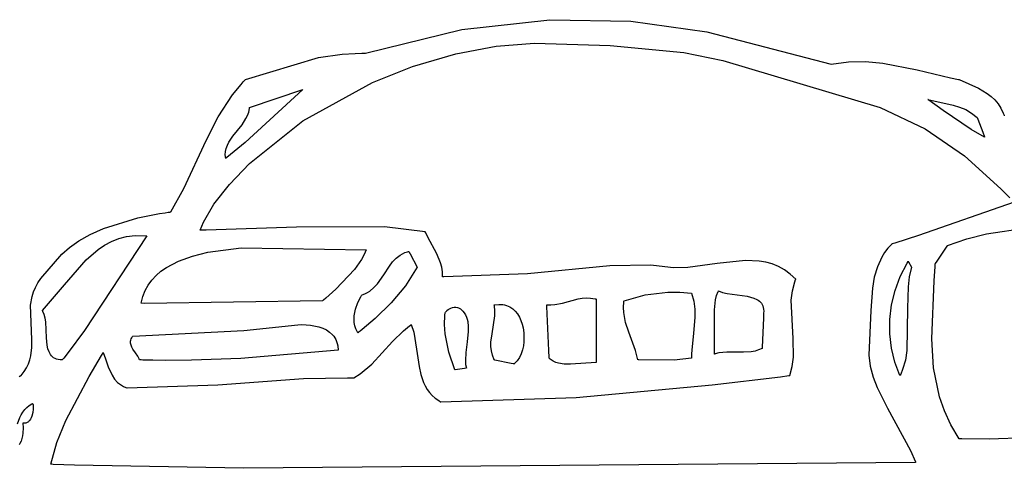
# Model space of a CAD drawing. Extents: x 21.3 to 51.6, y -34 to 34.1.
# Tile 86 of 117: x 42.2 to 43.9, y 12.1 to 12.9. Entities that reach past the tile are written whole.
import ezdxf

# ---------------------------------------------------------------- set-up
doc = ezdxf.new("R2010")
doc.units = 0

msp = doc.modelspace()

# ---------------------------------------------------------------- linework, layer by layer
at = {"layer": 'Layer 1', "color": 7, "linetype": 'CONTINUOUS'}
for p, q in [((42.968001, 12.871934), (43.116704, 12.88854)), ((43.116704, 12.88854), (43.253925, 12.885991)), ((42.805148, 12.832128), (42.968001, 12.871934)), ((43.253925, 12.885991), (43.38233, 12.868329)), ((43.38233, 12.868329), (43.592353, 12.813695)), ((42.602161, 12.787337), (42.725599, 12.824739)), ((42.725599, 12.824739), (42.765844, 12.830105)), ((42.765844, 12.830105), (42.787592, 12.831449)), ((42.787592, 12.831449), (42.798873, 12.831722)), ((42.798873, 12.831722), (42.801736, 12.831745)), ((42.801736, 12.831745), (42.803174, 12.83175)), ((42.803174, 12.83175), (42.803894, 12.83175)), ((42.803894, 12.83175), (42.805148, 12.832128)), ((43.592353, 12.813695), (43.621671, 12.817637)), ((43.621671, 12.817637), (43.650931, 12.817823)), ((43.650931, 12.817823), (43.680074, 12.815052)), ((43.680074, 12.815052), (43.737776, 12.803846)), ((43.737776, 12.803846), (43.794306, 12.790422)), ((42.60146, 12.786663), (42.601957, 12.787185)), ((42.601957, 12.787185), (42.602161, 12.787337)), ((43.794306, 12.790422), (43.8082, 12.787469)), ((43.8082, 12.787469), (43.808633, 12.787382)), ((43.808633, 12.787382), (43.808916, 12.787325)), ((43.808916, 12.787325), (43.809099, 12.787269)), ((43.809099, 12.787269), (43.841638, 12.772596)), ((42.580439, 12.761655), (42.594687, 12.779253)), ((42.594687, 12.779253), (42.598515, 12.78351)), ((42.598515, 12.78351), (42.600471, 12.785615)), ((42.600471, 12.785615), (42.60146, 12.786663)), ((42.699298, 12.77064), (42.601446, 12.68099)), ((42.609018, 12.740085), (42.699298, 12.77064)), ((43.841638, 12.772596), (43.856364, 12.763812)), ((42.556163, 12.724175), (42.580439, 12.761655)), ((43.756239, 12.753971), (43.798734, 12.744096)), ((43.7563, 12.753927), (43.756252, 12.753961)), ((43.756396, 12.753859), (43.7563, 12.753927)), ((43.757931, 12.75277), (43.756396, 12.753859)), ((43.856364, 12.763812), (43.863072, 12.758674)), ((43.863072, 12.758674), (43.869241, 12.752892)), ((42.607642, 12.732489), (42.608841, 12.738402)), ((42.608841, 12.738402), (42.609004, 12.739927)), ((42.609004, 12.739927), (42.609013, 12.740023)), ((42.609013, 12.740023), (42.609017, 12.740071)), ((43.782221, 12.735277), (43.757931, 12.75277)), ((43.798734, 12.744096), (43.809616, 12.74084)), ((43.809616, 12.74084), (43.820153, 12.736559)), ((43.869241, 12.752892), (43.874793, 12.746356)), ((43.874793, 12.746356), (43.879652, 12.738955)), ((43.879652, 12.738955), (43.883741, 12.730581)), ((42.53572, 12.684566), (42.556163, 12.724175)), ((42.596354, 12.711101), (42.603037, 12.721419)), ((42.603037, 12.721419), (42.605664, 12.726841)), ((42.605664, 12.726841), (42.607642, 12.732489)), ((43.82929, 12.702946), (43.782221, 12.735277)), ((43.820153, 12.736559), (43.83019, 12.730877)), ((43.83019, 12.730877), (43.839573, 12.723416)), ((43.839578, 12.723403), (43.8396, 12.723345)), ((43.8396, 12.723345), (43.839693, 12.723097)), ((43.839693, 12.723097), (43.840647, 12.720552)), ((43.840647, 12.720552), (43.84892, 12.698492)), ((43.883741, 12.730581), (43.884634, 12.728323)), ((43.884634, 12.728323), (43.88506, 12.727168)), ((43.88506, 12.727168), (43.885268, 12.726583)), ((43.885268, 12.726583), (43.885371, 12.72629)), ((43.885371, 12.72629), (43.885404, 12.726195)), ((42.580896, 12.691484), (42.596354, 12.711101)), ((42.574194, 12.681566), (42.580896, 12.691484)), ((43.852071, 12.690086), (43.82929, 12.702946)), ((43.84892, 12.698492), (43.851833, 12.690725)), ((43.851833, 12.690725), (43.852057, 12.690128)), ((43.852057, 12.690128), (43.852072, 12.690088)), ((42.497713, 12.603351), (42.53572, 12.684566)), ((42.568338, 12.665683), (42.569558, 12.671163)), ((42.569558, 12.671163), (42.571553, 12.676445)), ((42.571553, 12.676445), (42.574194, 12.681566)), ((42.601446, 12.68099), (42.576663, 12.660546)), ((42.568023, 12.659966), (42.568338, 12.665683)), ((42.568742, 12.653972), (42.568023, 12.659966)), ((42.568865, 12.654073), (42.568773, 12.653996)), ((42.569231, 12.654378), (42.568865, 12.654073)), ((42.570703, 12.655603), (42.569231, 12.654378)), ((42.576663, 12.660546), (42.570703, 12.655603)), ((42.475842, 12.563945), (42.497713, 12.603351)), ((42.420056, 12.553706), (42.456556, 12.560841)), ((42.456556, 12.560841), (42.466543, 12.562398)), ((42.466543, 12.562398), (42.47167, 12.56314)), ((42.47167, 12.56314), (42.474268, 12.563502)), ((42.474268, 12.563502), (42.475576, 12.56368)), ((42.475576, 12.56368), (42.475842, 12.563945)), ((42.361983, 12.535855), (42.420056, 12.553706)), ((42.320502, 12.514804), (42.339416, 12.525612)), ((42.435408, 12.523416), (42.330136, 12.36326)), ((42.339416, 12.525612), (42.361983, 12.535855)), ((42.387863, 12.51872), (42.401168, 12.522083)), ((42.401168, 12.522083), (42.41549, 12.523816)), ((42.41549, 12.523816), (42.435408, 12.523416)), ((43.82181, 12.518516), (43.855426, 12.526984)), ((43.855426, 12.526984), (43.925206, 12.536971)), ((42.304743, 12.503669), (42.320502, 12.514804)), ((42.352984, 12.500398), (42.363877, 12.507723)), ((42.363877, 12.507723), (42.375468, 12.513882)), ((42.375468, 12.513882), (42.387863, 12.51872)), ((43.771776, 12.48065), (43.788943, 12.505827)), ((43.788943, 12.505827), (43.789543, 12.506706)), ((43.789543, 12.506706), (43.789573, 12.50675)), ((43.78958, 12.506754), (43.82181, 12.518516)), ((42.255905, 12.451348), (42.291643, 12.492442)), ((42.291643, 12.492442), (42.304743, 12.503669)), ((42.332863, 12.482868), (42.352984, 12.500398)), ((42.489089, 12.480739), (42.512625, 12.489203)), ((42.512625, 12.489203), (42.538476, 12.495552)), ((42.538476, 12.495552), (42.595056, 12.502945)), ((42.595056, 12.502945), (42.806242, 12.499806)), ((42.802874, 12.491825), (42.798338, 12.483568)), ((42.806242, 12.499806), (42.802874, 12.491825)), ((42.856908, 12.485453), (42.863784, 12.490798)), ((42.863784, 12.490798), (42.867659, 12.493039)), ((42.867659, 12.493039), (42.87187, 12.494951)), ((42.87187, 12.494951), (42.876451, 12.496501)), ((42.876451, 12.496501), (42.877659, 12.496829)), ((42.877659, 12.496829), (42.878272, 12.496984)), ((42.878272, 12.496984), (42.878427, 12.497021)), ((42.878473, 12.497012), (42.878515, 12.496931)), ((42.878515, 12.496931), (42.878696, 12.496587)), ((42.878696, 12.496587), (42.880488, 12.493182)), ((42.880488, 12.493182), (42.892353, 12.47064)), ((42.296315, 12.440619), (42.332863, 12.482868)), ((42.468385, 12.469901), (42.489089, 12.480739)), ((42.798338, 12.483568), (42.786368, 12.466579)), ((42.835987, 12.457197), (42.84568, 12.472197)), ((42.84568, 12.472197), (42.850964, 12.479169)), ((42.850964, 12.479169), (42.856908, 12.485453)), ((43.709556, 12.454571), (43.721094, 12.477313)), ((43.721094, 12.477313), (43.722732, 12.480077)), ((43.722732, 12.480077), (43.722836, 12.480249)), ((43.722836, 12.480249), (43.722888, 12.480335)), ((43.722916, 12.48034), (43.722957, 12.480268)), ((43.722957, 12.480268), (43.723381, 12.479525)), ((43.723381, 12.479525), (43.728459, 12.47064)), ((43.766853, 12.447178), (43.768447, 12.471254)), ((43.768447, 12.471254), (43.768626, 12.474245)), ((43.768626, 12.474245), (43.768712, 12.47574)), ((43.768712, 12.47574), (43.768734, 12.476113)), ((43.768734, 12.476113), (43.768736, 12.47616)), ((43.768753, 12.476217), (43.768817, 12.47631)), ((43.768817, 12.47631), (43.769088, 12.476708)), ((43.769088, 12.476708), (43.771776, 12.48065)), ((42.443771, 12.448629), (42.45103, 12.456431)), ((42.45103, 12.456431), (42.459257, 12.463512)), ((42.459257, 12.463512), (42.468385, 12.469901)), ((42.786368, 12.466579), (42.75507, 12.433205)), ((42.825632, 12.44247), (42.835987, 12.457197)), ((42.892353, 12.47064), (42.872822, 12.438826)), ((43.700821, 12.430922), (43.709556, 12.454571)), ((43.724759, 12.454183), (43.722737, 12.436979)), ((43.728459, 12.47064), (43.724759, 12.454183)), ((42.247023, 12.436095), (42.25101, 12.443755)), ((42.25101, 12.443755), (42.255905, 12.451348)), ((42.259019, 12.397031), (42.296315, 12.440619)), ((42.432409, 12.430725), (42.437542, 12.44007)), ((42.437542, 12.44007), (42.443771, 12.448629)), ((42.819518, 12.435839), (42.825632, 12.44247)), ((42.872822, 12.438826), (42.848604, 12.409876)), ((43.76257, 12.349295), (43.766853, 12.447178)), ((42.238939, 12.405981), (42.241595, 12.420933)), ((42.241595, 12.420933), (42.243916, 12.428488)), ((42.243916, 12.428488), (42.247023, 12.436095)), ((42.428437, 12.420559), (42.432409, 12.430725)), ((42.75507, 12.433205), (42.738158, 12.418248)), ((42.797185, 12.420387), (42.798667, 12.422557)), ((42.798667, 12.422557), (42.799047, 12.423079)), ((42.799047, 12.423079), (42.799238, 12.423337)), ((42.799238, 12.423337), (42.799286, 12.423401)), ((42.7993, 12.423417), (42.804045, 12.4253)), ((42.804045, 12.4253), (42.808405, 12.427515)), ((42.808405, 12.427515), (42.812414, 12.430031)), ((42.812414, 12.430031), (42.819518, 12.435839)), ((43.242355, 12.413696), (43.278334, 12.4236)), ((43.278334, 12.4236), (43.316442, 12.428151)), ((43.316442, 12.428151), (43.336543, 12.428099)), ((43.336543, 12.428099), (43.356242, 12.426195)), ((43.356242, 12.426195), (43.36023, 12.413049)), ((43.397148, 12.414942), (43.398946, 12.422367)), ((43.398946, 12.422367), (43.401456, 12.429074)), ((43.401456, 12.429074), (43.401825, 12.429857)), ((43.401825, 12.429857), (43.402015, 12.430244)), ((43.402015, 12.430244), (43.402063, 12.43034)), ((43.402073, 12.430361), (43.409045, 12.427751)), ((43.409045, 12.427751), (43.416809, 12.4259)), ((43.416809, 12.4259), (43.450382, 12.421142)), ((43.450382, 12.421142), (43.461947, 12.418108)), ((43.694921, 12.406676), (43.700821, 12.430922)), ((43.722737, 12.436979), (43.721941, 12.401157)), ((42.241138, 12.34828), (42.238939, 12.405981)), ((42.425689, 12.409541), (42.428437, 12.420559)), ((42.42605, 12.40951), (42.425709, 12.409529)), ((42.431491, 12.409225), (42.42605, 12.40951)), ((42.732628, 12.413695), (42.431491, 12.409225)), ((42.732718, 12.413765), (42.732654, 12.413713)), ((42.732974, 12.413973), (42.732718, 12.413765)), ((42.734003, 12.41481), (42.732974, 12.413973)), ((42.738158, 12.418248), (42.734003, 12.41481)), ((42.788112, 12.399536), (42.791953, 12.410584)), ((42.791953, 12.410584), (42.797185, 12.420387)), ((42.848604, 12.409876), (42.82126, 12.383531)), ((43.022908, 12.40675), (43.030425, 12.407516)), ((43.022934, 12.406577), (43.022913, 12.406716)), ((43.023016, 12.406024), (43.022934, 12.406577)), ((43.023168, 12.404923), (43.023016, 12.406024)), ((43.023842, 12.396347), (43.023168, 12.404923)), ((43.030425, 12.407516), (43.037286, 12.407142)), ((43.037286, 12.407142), (43.040473, 12.406557)), ((43.040473, 12.406557), (43.043502, 12.405722)), ((43.043502, 12.405722), (43.046373, 12.404648)), ((43.046373, 12.404648), (43.049089, 12.403346)), ((43.111804, 12.40662), (43.111798, 12.40675)), ((43.111798, 12.40675), (43.118547, 12.406514)), ((43.111923, 12.404022), (43.111804, 12.40662)), ((43.118547, 12.406514), (43.12517, 12.407054)), ((43.12517, 12.407054), (43.138201, 12.409768)), ((43.138201, 12.409768), (43.164561, 12.416855)), ((43.164561, 12.416855), (43.171453, 12.417957)), ((43.171453, 12.417957), (43.178548, 12.418443)), ((43.178548, 12.418443), (43.185888, 12.418139)), ((43.185888, 12.418139), (43.193514, 12.41687)), ((43.193514, 12.41687), (43.194489, 12.416635)), ((43.194489, 12.416635), (43.194979, 12.416511)), ((43.194979, 12.416511), (43.195102, 12.416479)), ((43.195132, 12.41644), (43.195132, 12.416342)), ((43.195132, 12.416342), (43.195132, 12.415321)), ((43.195132, 12.415321), (43.195132, 12.410533)), ((43.195132, 12.410533), (43.195132, 12.30953)), ((43.241515, 12.402471), (43.242095, 12.411728)), ((43.242095, 12.411728), (43.242245, 12.412915)), ((43.242245, 12.412915), (43.242327, 12.413511)), ((43.242327, 12.413511), (43.242348, 12.41366)), ((43.36023, 12.413049), (43.362102, 12.399675)), ((43.395266, 12.398345), (43.397148, 12.414942)), ((43.461947, 12.418108), (43.466909, 12.415871)), ((43.466909, 12.415871), (43.46913, 12.414522)), ((43.46913, 12.414522), (43.471156, 12.413)), ((43.471156, 12.413), (43.472971, 12.41129)), ((43.472971, 12.41129), (43.474561, 12.409378)), ((43.474561, 12.409378), (43.475908, 12.40725)), ((43.475908, 12.40725), (43.476998, 12.404892)), ((43.476998, 12.404892), (43.477814, 12.402288)), ((43.691885, 12.382142), (43.694921, 12.406676)), ((42.259047, 12.39698), (42.259025, 12.397018)), ((42.25909, 12.396904), (42.259047, 12.39698)), ((42.259763, 12.395663), (42.25909, 12.396904)), ((42.261968, 12.390303), (42.259763, 12.395663)), ((42.263501, 12.384407), (42.261968, 12.390303)), ((42.78576, 12.382233), (42.786029, 12.387976)), ((42.786029, 12.387976), (42.788112, 12.399536)), ((42.938602, 12.37328), (42.939373, 12.388528)), ((42.939373, 12.388528), (42.939602, 12.39078)), ((42.939602, 12.39078), (42.939778, 12.391941)), ((42.939778, 12.391941), (42.940106, 12.393067)), ((42.940106, 12.393067), (42.940577, 12.394153)), ((42.940577, 12.394153), (42.941181, 12.395195)), ((42.941181, 12.395195), (42.941908, 12.396188)), ((42.941908, 12.396188), (42.942749, 12.397128)), ((42.942749, 12.397128), (42.944731, 12.398827)), ((42.944731, 12.398827), (42.94705, 12.400258)), ((42.94705, 12.400258), (42.949627, 12.401383)), ((42.949627, 12.401383), (42.952386, 12.402165)), ((42.952386, 12.402165), (42.955248, 12.402568)), ((42.955248, 12.402568), (42.958135, 12.402556)), ((42.958135, 12.402556), (42.960969, 12.402091)), ((42.960969, 12.402091), (42.962342, 12.401677)), ((42.962342, 12.401677), (42.963672, 12.401137)), ((42.963672, 12.401137), (42.964951, 12.400465)), ((42.964951, 12.400465), (42.965567, 12.400078)), ((42.965567, 12.400078), (42.966542, 12.399304)), ((42.966542, 12.399304), (42.969599, 12.396265)), ((42.969599, 12.396265), (42.972153, 12.393033)), ((42.972153, 12.393033), (42.974242, 12.389621)), ((42.974242, 12.389621), (42.975902, 12.386043)), ((43.019131, 12.35791), (43.023703, 12.388147)), ((43.023703, 12.388147), (43.023842, 12.396347)), ((43.049089, 12.403346), (43.05406, 12.400107)), ((43.05406, 12.400107), (43.058428, 12.396095)), ((43.058428, 12.396095), (43.062208, 12.391403)), ((43.062208, 12.391403), (43.065412, 12.386122)), ((43.115356, 12.329635), (43.111923, 12.404022)), ((43.24192, 12.393595), (43.241515, 12.402471)), ((43.245068, 12.376766), (43.24192, 12.393595)), ((43.362102, 12.399675), (43.362346, 12.386106)), ((43.395406, 12.360977), (43.395266, 12.398345)), ((43.477814, 12.402288), (43.478341, 12.399424)), ((43.478416, 12.391859), (43.478058, 12.384153)), ((43.478341, 12.399424), (43.478562, 12.396287)), ((43.478452, 12.392637), (43.478416, 12.391859)), ((43.478461, 12.392819), (43.478452, 12.392637)), ((43.478562, 12.396287), (43.478463, 12.392861)), ((43.721941, 12.401157), (43.720842, 12.329624)), ((42.264501, 12.378096), (42.263501, 12.384407)), ((42.265959, 12.351138), (42.264501, 12.378096)), ((42.59937, 12.36347), (42.690471, 12.372855)), ((42.690471, 12.372855), (42.697336, 12.373401)), ((42.697336, 12.373401), (42.712288, 12.372414)), ((42.712288, 12.372414), (42.726497, 12.369539)), ((42.786069, 12.376637), (42.78576, 12.382233)), ((42.787, 12.371279), (42.786069, 12.376637)), ((42.788599, 12.366252), (42.787, 12.371279)), ((42.806904, 12.371254), (42.79964, 12.365325)), ((42.82126, 12.383531), (42.806904, 12.371254)), ((42.939704, 12.357788), (42.938602, 12.37328)), ((42.975902, 12.386043), (42.97717, 12.382313)), ((42.97717, 12.382313), (42.978082, 12.378444)), ((42.978082, 12.378444), (42.978985, 12.370344)), ((43.065412, 12.386122), (43.068056, 12.380343)), ((43.068056, 12.380343), (43.070151, 12.374159)), ((43.070151, 12.374159), (43.071714, 12.367661)), ((43.250292, 12.360802), (43.245068, 12.376766)), ((43.362346, 12.386106), (43.359905, 12.358512)), ((43.478058, 12.384153), (43.475771, 12.334945)), ((43.691746, 12.357629), (43.691885, 12.382142)), ((42.330136, 12.36326), (42.302123, 12.325968)), ((42.411803, 12.353971), (42.59937, 12.36347)), ((42.726497, 12.369539), (42.733059, 12.367244)), ((42.733059, 12.367244), (42.73912, 12.364298)), ((42.73912, 12.364298), (42.744573, 12.360642)), ((42.744573, 12.360642), (42.749314, 12.356217)), ((42.749314, 12.356217), (42.751384, 12.353696)), ((42.790913, 12.361647), (42.788599, 12.366252)), ((42.792352, 12.359531), (42.790913, 12.361647)), ((42.792467, 12.35962), (42.79241, 12.359575)), ((42.792581, 12.359709), (42.792467, 12.35962)), ((42.792808, 12.359888), (42.792581, 12.359709)), ((42.793264, 12.360247), (42.792808, 12.359888)), ((42.794176, 12.360966), (42.793264, 12.360247)), ((42.795998, 12.362411), (42.794176, 12.360966)), ((42.79964, 12.365325), (42.795998, 12.362411)), ((42.946207, 12.326799), (42.939704, 12.357788)), ((42.978905, 12.361856), (42.976968, 12.344149)), ((42.978985, 12.370344), (42.978905, 12.361856)), ((43.017323, 12.343497), (43.019131, 12.35791)), ((43.071714, 12.367661), (43.072908, 12.35953)), ((43.072908, 12.35953), (43.073038, 12.344447)), ((43.261986, 12.329707), (43.250292, 12.360802)), ((43.359905, 12.358512), (43.356812, 12.330528)), ((43.395133, 12.32342), (43.395406, 12.360977)), ((43.694533, 12.333446), (43.691746, 12.357629)), ((42.241165, 12.334381), (42.241138, 12.34828)), ((42.26711, 12.338335), (42.265959, 12.351138)), ((42.268278, 12.332529), (42.26711, 12.338335)), ((42.407839, 12.343628), (42.407983, 12.345436)), ((42.407916, 12.341861), (42.407839, 12.343628)), ((42.408193, 12.340131), (42.407916, 12.341861)), ((42.407983, 12.345436), (42.408369, 12.347287)), ((42.408648, 12.338436), (42.408193, 12.340131)), ((42.408369, 12.347287), (42.409018, 12.349184)), ((42.410008, 12.335139), (42.408648, 12.338436)), ((42.409018, 12.349184), (42.409952, 12.351131)), ((42.409952, 12.351131), (42.411191, 12.353129)), ((42.411191, 12.353129), (42.411551, 12.353637)), ((42.411551, 12.353637), (42.411739, 12.353892)), ((42.411739, 12.353892), (42.411786, 12.353956)), ((42.751384, 12.353696), (42.753237, 12.350961)), ((42.753237, 12.350961), (42.754858, 12.348004)), ((42.754858, 12.348004), (42.756236, 12.344816)), ((42.756236, 12.344816), (42.757356, 12.341392)), ((42.757356, 12.341392), (42.758206, 12.337723)), ((42.758206, 12.337723), (42.759018, 12.330361)), ((42.976968, 12.344149), (42.974619, 12.326203)), ((43.01726, 12.336257), (43.017323, 12.343497)), ((43.073038, 12.344447), (43.072273, 12.337337)), ((43.765856, 12.300173), (43.76257, 12.349295)), ((42.239492, 12.320692), (42.241165, 12.334381)), ((42.270027, 12.327282), (42.268278, 12.332529)), ((42.271163, 12.324906), (42.270027, 12.327282)), ((42.272496, 12.322716), (42.271163, 12.324906)), ((42.274043, 12.320726), (42.272496, 12.322716)), ((42.302123, 12.325968), (42.294819, 12.316757)), ((42.411829, 12.331945), (42.410008, 12.335139)), ((42.41617, 12.325781), (42.411829, 12.331945)), ((42.420315, 12.319759), (42.41617, 12.325781)), ((42.759018, 12.330361), (42.59461, 12.3163)), ((42.956242, 12.29703), (42.946207, 12.326799)), ((42.974619, 12.326203), (42.974008, 12.3126)), ((43.018032, 12.328917), (43.01726, 12.336257)), ((43.019846, 12.321416), (43.018032, 12.328917)), ((43.022908, 12.313695), (43.019846, 12.321416)), ((43.068595, 12.324061), (43.065486, 12.317927)), ((43.070825, 12.330536), (43.068595, 12.324061)), ((43.072273, 12.337337), (43.070825, 12.330536)), ((43.115893, 12.317985), (43.115356, 12.329635)), ((43.265963, 12.313697), (43.261986, 12.329707)), ((43.356395, 12.323501), (43.356282, 12.319986)), ((43.356812, 12.330528), (43.356395, 12.323501)), ((43.395252, 12.323456), (43.395156, 12.323424)), ((43.395637, 12.323581), (43.395252, 12.323456)), ((43.396411, 12.323823), (43.395637, 12.323581)), ((43.402774, 12.325359), (43.396411, 12.323823)), ((43.416209, 12.326739), (43.402774, 12.325359)), ((43.444124, 12.326705), (43.416209, 12.326739)), ((43.457578, 12.327563), (43.444124, 12.326705)), ((43.463955, 12.328708), (43.457578, 12.327563)), ((43.470013, 12.33052), (43.463955, 12.328708)), ((43.475687, 12.33314), (43.470013, 12.33052)), ((43.475691, 12.333227), (43.475687, 12.333141)), ((43.475771, 12.334945), (43.475691, 12.333227)), ((43.700279, 12.309903), (43.694533, 12.333446)), ((43.720842, 12.329624), (43.718067, 12.312965)), ((42.232165, 12.300554), (42.235374, 12.307214)), ((42.235374, 12.307214), (42.237786, 12.313927)), ((42.237786, 12.313927), (42.239492, 12.320692)), ((42.275823, 12.318952), (42.274043, 12.320726)), ((42.277852, 12.317409), (42.275823, 12.318952)), ((42.280149, 12.316113), (42.277852, 12.317409)), ((42.282729, 12.315078), (42.280149, 12.316113)), ((42.285612, 12.31432), (42.282729, 12.315078)), ((42.288813, 12.313854), (42.285612, 12.31432)), ((42.292351, 12.313695), (42.288813, 12.313854)), ((42.292391, 12.313743), (42.292362, 12.313707)), ((42.292507, 12.313887), (42.292391, 12.313743)), ((42.292971, 12.31446), (42.292507, 12.313887)), ((42.294819, 12.316757), (42.292971, 12.31446)), ((42.42189, 12.316744), (42.420315, 12.319759)), ((42.422479, 12.315226), (42.42189, 12.316744)), ((42.422908, 12.313696), (42.422479, 12.315226)), ((42.422996, 12.313692), (42.422952, 12.313694)), ((42.423085, 12.313689), (42.422996, 12.313692)), ((42.423262, 12.313683), (42.423085, 12.313689)), ((42.423616, 12.313671), (42.423262, 12.313683)), ((42.424323, 12.313647), (42.423616, 12.313671)), ((42.425737, 12.3136), (42.424323, 12.313647)), ((42.42856, 12.31351), (42.425737, 12.3136)), ((42.434188, 12.313345), (42.42856, 12.31351)), ((42.445375, 12.313074), (42.434188, 12.313345)), ((42.467486, 12.31276), (42.445375, 12.313074)), ((42.510777, 12.31298), (42.467486, 12.31276)), ((42.59461, 12.3163), (42.510777, 12.31298)), ((42.974008, 12.3126), (42.974491, 12.306076)), ((42.974491, 12.306076), (42.975687, 12.299806)), ((43.022956, 12.313685), (43.022908, 12.313695)), ((43.023915, 12.313485), (43.022956, 12.313685)), ((43.051382, 12.307763), (43.023915, 12.313485)), ((43.055683, 12.306867), (43.051382, 12.307763)), ((43.056117, 12.306777), (43.055683, 12.306867)), ((43.056219, 12.306755), (43.056117, 12.306777)), ((43.061401, 12.312152), (43.056242, 12.30675)), ((43.065486, 12.317927), (43.061401, 12.312152)), ((43.115947, 12.31681), (43.115893, 12.317985)), ((43.11596, 12.316534), (43.115947, 12.31681)), ((43.115963, 12.316478), (43.11596, 12.316534)), ((43.117463, 12.314981), (43.115963, 12.316471)), ((43.119095, 12.313631), (43.117463, 12.314981)), ((43.122726, 12.311331), (43.119095, 12.313631)), ((43.126801, 12.309523), (43.122726, 12.311331)), ((43.131264, 12.30816), (43.126801, 12.309523)), ((43.141135, 12.306585), (43.131264, 12.30816)), ((43.151902, 12.30623), (43.141135, 12.306585)), ((43.195132, 12.30953), (43.151902, 12.30623)), ((43.266101, 12.313695), (43.265989, 12.313695)), ((43.26655, 12.313695), (43.266101, 12.313695)), ((43.267448, 12.313693), (43.26655, 12.313695)), ((43.326868, 12.313304), (43.267448, 12.313693)), ((43.356241, 12.316471), (43.326868, 12.313304)), ((43.356243, 12.316691), (43.356242, 12.316581)), ((43.356242, 12.316581), (43.356242, 12.316526)), ((43.356245, 12.31735), (43.356243, 12.31691)), ((43.356243, 12.31691), (43.356243, 12.316691)), ((43.356252, 12.318229), (43.356245, 12.31735)), ((43.356282, 12.319986), (43.356252, 12.318229)), ((43.709013, 12.287308), (43.700279, 12.309903)), ((43.718067, 12.312965), (43.713398, 12.297208)), ((42.222981, 12.287391), (42.228065, 12.293946)), ((42.228065, 12.293946), (42.232165, 12.300554)), ((42.95683, 12.297114), (42.956271, 12.297034)), ((42.972852, 12.299401), (42.95683, 12.297114)), ((42.975361, 12.299759), (42.972852, 12.299401)), ((42.975614, 12.299795), (42.975361, 12.299759)), ((42.975674, 12.299804), (42.975614, 12.299795)), ((43.709321, 12.287909), (43.709091, 12.287456)), ((43.710215, 12.289732), (43.709321, 12.287909)), ((43.713398, 12.297208), (43.710215, 12.289732)), ((43.775936, 12.251518), (43.765856, 12.300173)), ((42.219371, 12.285599), (42.221287, 12.286549)), ((42.221287, 12.286549), (42.222267, 12.287011)), ((42.222267, 12.287011), (42.222763, 12.28724)), ((42.222763, 12.28724), (42.222981, 12.287391)), ((43.709091, 12.287456), (43.709033, 12.287343)), ((42.236548, 12.236679), (42.24103, 12.239427)), ((42.24103, 12.239427), (42.242227, 12.240025)), ((42.242227, 12.240025), (42.242303, 12.240062)), ((42.242303, 12.240062), (42.242341, 12.24008)), ((42.242353, 12.240085), (42.242593, 12.239384)), ((42.242593, 12.239384), (42.242973, 12.237641)), ((43.784268, 12.227503), (43.775936, 12.251518)), ((42.223081, 12.220983), (42.225828, 12.2255)), ((42.225828, 12.2255), (42.228972, 12.229659)), ((42.228972, 12.229659), (42.232537, 12.233404)), ((42.232537, 12.233404), (42.236548, 12.236679)), ((42.242493, 12.224581), (42.240973, 12.218736)), ((42.243207, 12.230373), (42.242493, 12.224581)), ((42.242973, 12.237641), (42.24321, 12.235508)), ((42.24321, 12.235508), (42.243207, 12.230373)), ((43.795193, 12.203769), (43.784268, 12.227503)), ((42.216961, 12.205844), (42.220704, 12.216164)), ((42.220704, 12.216164), (42.223081, 12.220983)), ((42.225687, 12.20675), (42.226229, 12.19885)), ((42.226856, 12.206605), (42.225687, 12.20675)), ((42.227977, 12.206565), (42.226856, 12.206605)), ((42.229355, 12.20666), (42.227977, 12.206565)), ((42.230657, 12.206911), (42.229355, 12.20666)), ((42.231887, 12.20731), (42.230657, 12.206911)), ((42.233044, 12.207848), (42.231887, 12.20731)), ((42.234131, 12.208513), (42.233044, 12.207848)), ((42.235148, 12.209298), (42.234131, 12.208513)), ((42.236098, 12.210193), (42.235148, 12.209298)), ((42.236981, 12.211188), (42.236098, 12.210193)), ((42.238556, 12.213441), (42.236981, 12.211188)), ((42.239882, 12.215982), (42.238556, 12.213441)), ((42.240973, 12.218736), (42.239882, 12.215982)), ((42.225929, 12.189832), (42.225292, 12.185196)), ((42.226229, 12.19885), (42.225929, 12.189832)), ((43.809007, 12.180371), (43.795193, 12.203769)), ((42.220607, 12.172181), (42.219332, 12.170295)), ((42.2227, 12.176254), (42.220607, 12.172181)), ((42.224238, 12.180631), (42.2227, 12.176254)), ((42.225292, 12.185196), (42.224238, 12.180631)), ((43.809093, 12.18036), (43.809048, 12.18036)), ((43.80945, 12.180354), (43.809093, 12.18036)), ((43.81088, 12.180332), (43.80945, 12.180354)), ((43.813744, 12.180287), (43.81088, 12.180332)), ((43.860003, 12.179568), (43.813744, 12.180287)), ((43.952874, 12.183225), (43.860003, 12.179568))]:
    msp.add_line(p, q, dxfattribs=at)
at = {"layer": 'Layer 1', "color": 8, "linetype": 'CONTINUOUS'}
for p, q in [((42.958019, 12.830824), (43.025987, 12.843804)), ((43.025987, 12.843804), (43.091088, 12.848849)), ((43.091088, 12.848849), (43.218716, 12.845031)), ((43.218716, 12.845031), (43.343322, 12.833307)), ((42.884671, 12.809454), (42.958019, 12.830824)), ((43.343322, 12.833307), (43.409614, 12.819685)), ((42.816858, 12.782595), (42.884671, 12.809454)), ((43.409614, 12.819685), (43.675683, 12.740085)), ((42.699459, 12.717439), (42.816858, 12.782595)), ((43.675683, 12.740085), (43.751403, 12.704091)), ((42.609075, 12.645421), (42.699459, 12.717439)), ((43.751403, 12.704091), (43.818047, 12.658251)), ((43.818047, 12.658251), (43.879757, 12.603001)), ((42.57503, 12.609984), (42.609075, 12.645421)), ((42.548958, 12.576606), (42.57503, 12.609984)), ((43.879757, 12.603001), (43.894899, 12.58777)), ((42.531267, 12.546545), (42.548958, 12.576606)), ((43.90205, 12.580354), (43.740329, 12.523867)), ((42.525691, 12.533152), (42.531267, 12.546545)), ((42.68825, 12.537827), (42.536006, 12.533072)), ((42.837567, 12.538399), (42.68825, 12.537827)), ((42.906218, 12.530365), (42.837567, 12.538399)), ((42.525743, 12.53314), (42.525691, 12.533152)), ((42.525887, 12.533138), (42.525743, 12.53314)), ((42.526175, 12.533135), (42.525887, 12.533138)), ((42.526752, 12.533129), (42.526175, 12.533135)), ((42.536006, 12.533072), (42.526752, 12.533129)), ((42.906284, 12.530266), (42.906259, 12.530323)), ((42.906335, 12.530153), (42.906284, 12.530266)), ((42.907163, 12.528334), (42.906335, 12.530153)), ((42.910719, 12.521143), (42.907163, 12.528334)), ((42.926001, 12.49273), (42.910719, 12.521143)), ((43.740329, 12.523867), (43.70056, 12.51113)), ((43.695116, 12.509515), (43.68867, 12.502605)), ((43.695226, 12.509554), (43.69515, 12.509532)), ((43.695378, 12.509599), (43.695226, 12.509554)), ((43.695682, 12.509688), (43.695378, 12.509599)), ((43.70056, 12.51113), (43.695682, 12.509688)), ((42.932024, 12.477984), (42.926001, 12.49273)), ((43.678253, 12.487564), (43.670726, 12.471124)), ((43.683069, 12.495277), (43.678253, 12.487564)), ((43.68867, 12.502605), (43.683069, 12.495277)), ((42.934066, 12.470287), (42.932024, 12.477984)), ((43.218366, 12.472533), (43.078926, 12.459227)), ((43.287479, 12.473724), (43.218366, 12.472533)), ((43.301695, 12.471911), (43.287479, 12.473724)), ((43.325731, 12.469218), (43.301695, 12.471911)), ((43.399616, 12.476331), (43.350232, 12.469865)), ((43.447822, 12.481613), (43.399616, 12.476331)), ((43.470851, 12.48078), (43.447822, 12.481613)), ((43.481986, 12.478965), (43.470851, 12.48078)), ((43.492826, 12.476015), (43.481986, 12.478965)), ((43.503339, 12.471779), (43.492826, 12.476015)), ((43.513494, 12.466105), (43.503339, 12.471779)), ((43.670726, 12.471124), (43.6656, 12.45356)), ((42.935248, 12.462304), (42.934066, 12.470287)), ((42.935408, 12.45398), (42.935248, 12.462304)), ((43.078926, 12.459227), (42.93746, 12.453858)), ((43.350232, 12.469865), (43.325731, 12.469218)), ((43.523259, 12.458842), (43.513494, 12.466105)), ((43.532601, 12.449839), (43.523259, 12.458842)), ((42.935509, 12.453965), (42.935439, 12.453969)), ((42.935788, 12.453949), (42.935509, 12.453965)), ((42.936345, 12.453918), (42.935788, 12.453949)), ((42.93746, 12.453858), (42.936345, 12.453918)), ((43.526989, 12.43026), (43.531041, 12.445595)), ((43.531041, 12.445595), (43.532454, 12.449362)), ((43.532454, 12.449362), (43.532548, 12.449596)), ((43.532548, 12.449596), (43.532595, 12.449714)), ((43.532595, 12.449714), (43.532619, 12.449772)), ((43.532631, 12.449802), (43.532601, 12.449839)), ((43.6656, 12.45356), (43.662382, 12.435149)), ((43.525088, 12.41457), (43.526989, 12.43026)), ((43.662382, 12.435149), (43.659709, 12.396891)), ((43.528263, 12.350099), (43.525088, 12.41457)), ((43.659709, 12.396891), (43.656399, 12.321911)), ((42.869345, 12.362927), (42.879619, 12.371237)), ((42.879619, 12.371237), (42.882319, 12.373195)), ((42.882319, 12.373195), (42.88249, 12.373315)), ((42.88249, 12.373315), (42.882575, 12.373376)), ((42.882575, 12.373376), (42.882618, 12.373406)), ((42.882635, 12.373408), (42.886715, 12.360306)), ((42.85071, 12.344632), (42.869345, 12.362927)), ((42.886715, 12.360306), (42.891696, 12.331906)), ((42.815715, 12.306709), (42.85071, 12.344632)), ((43.5288, 12.318125), (43.528263, 12.350099)), ((42.338086, 12.285593), (42.358969, 12.32134)), ((42.358969, 12.32134), (42.361517, 12.325712)), ((42.361517, 12.325712), (42.361675, 12.325985)), ((42.361675, 12.325985), (42.361754, 12.326121)), ((42.361754, 12.326121), (42.361794, 12.326189)), ((42.361801, 12.326188), (42.365743, 12.315259)), ((42.891696, 12.331906), (42.895814, 12.302826)), ((43.656399, 12.321911), (43.658777, 12.303027)), ((42.365743, 12.315259), (42.370283, 12.301749)), ((42.796287, 12.290152), (42.815715, 12.306709)), ((43.526926, 12.302525), (43.5288, 12.318125)), ((42.370283, 12.301749), (42.376648, 12.287805)), ((42.376648, 12.287805), (42.380899, 12.281342)), ((42.785419, 12.283146), (42.796287, 12.290152)), ((42.895814, 12.302826), (42.898816, 12.288874)), ((42.898816, 12.288874), (42.903121, 12.275765)), ((43.522908, 12.287306), (43.526926, 12.302525)), ((43.658777, 12.303027), (43.663539, 12.284795)), ((42.298637, 12.211539), (42.338086, 12.285593)), ((42.380899, 12.281342), (42.386066, 12.275575)), ((42.386066, 12.275575), (42.389042, 12.273037)), ((42.389042, 12.273037), (42.392304, 12.270774)), ((42.402129, 12.266469), (42.555573, 12.271423)), ((42.555573, 12.271423), (42.700202, 12.282247)), ((42.700202, 12.282247), (42.774735, 12.283416)), ((42.774735, 12.283416), (42.784317, 12.283174)), ((42.784317, 12.283174), (42.784919, 12.283156)), ((42.784919, 12.283156), (42.785219, 12.283146)), ((42.785219, 12.283146), (42.78537, 12.283141)), ((42.78537, 12.283141), (42.785419, 12.283146)), ((42.903121, 12.275765), (42.905921, 12.269632)), ((43.161422, 12.250271), (43.391176, 12.271487)), ((43.391176, 12.271487), (43.506727, 12.285278)), ((43.506727, 12.285278), (43.521212, 12.287092)), ((43.521212, 12.287092), (43.522118, 12.287206)), ((43.522118, 12.287206), (43.52257, 12.287263)), ((43.52257, 12.287263), (43.522797, 12.287292)), ((43.522797, 12.287292), (43.522908, 12.287306)), ((43.663539, 12.284795), (43.670247, 12.267039)), ((42.392304, 12.270774), (42.395872, 12.26882)), ((42.395872, 12.26882), (42.399765, 12.267207)), ((42.399765, 12.267207), (42.401839, 12.26654)), ((42.401839, 12.26654), (42.401972, 12.266501)), ((42.401972, 12.266501), (42.402038, 12.266482)), ((42.402071, 12.266473), (42.402129, 12.266469)), ((42.905921, 12.269632), (42.909236, 12.263837)), ((42.909236, 12.263837), (42.91313, 12.258421)), ((42.91313, 12.258421), (42.917667, 12.253426)), ((43.670247, 12.267039), (43.687754, 12.232248)), ((42.917667, 12.253426), (42.92291, 12.248895)), ((42.92291, 12.248895), (42.928921, 12.244871)), ((42.928921, 12.244871), (42.932235, 12.243061)), ((42.932235, 12.243061), (42.932449, 12.242953)), ((42.932449, 12.242953), (42.932556, 12.242899)), ((42.932556, 12.242899), (42.93261, 12.242872)), ((42.93261, 12.242872), (42.932652, 12.242861)), ((42.932652, 12.242861), (43.161422, 12.250271)), ((43.687754, 12.232248), (43.726885, 12.16061)), ((42.283262, 12.174212), (42.298637, 12.211539)), ((42.272915, 12.13734), (42.283262, 12.174212)), ((43.726885, 12.16061), (43.734975, 12.141242)), ((43.735369, 12.140085), (42.598716, 12.130539)), ((43.734975, 12.141242), (43.735206, 12.140623)), ((43.735206, 12.140623), (43.73532, 12.140313)), ((43.73532, 12.140313), (43.735377, 12.140158)), ((43.735391, 12.140119), (43.735369, 12.140085)), ((43.735377, 12.140158), (43.735391, 12.140119)), ((42.273197, 12.137295), (42.272917, 12.137305)), ((42.273758, 12.137274), (42.273197, 12.137295)), ((42.274879, 12.137233), (42.273758, 12.137274)), ((42.277121, 12.137152), (42.274879, 12.137233)), ((42.312971, 12.135922), (42.277121, 12.137152)), ((42.598716, 12.130539), (42.312971, 12.135922))]:
    msp.add_line(p, q, dxfattribs=at)

doc.saveas('drawing.dxf')
